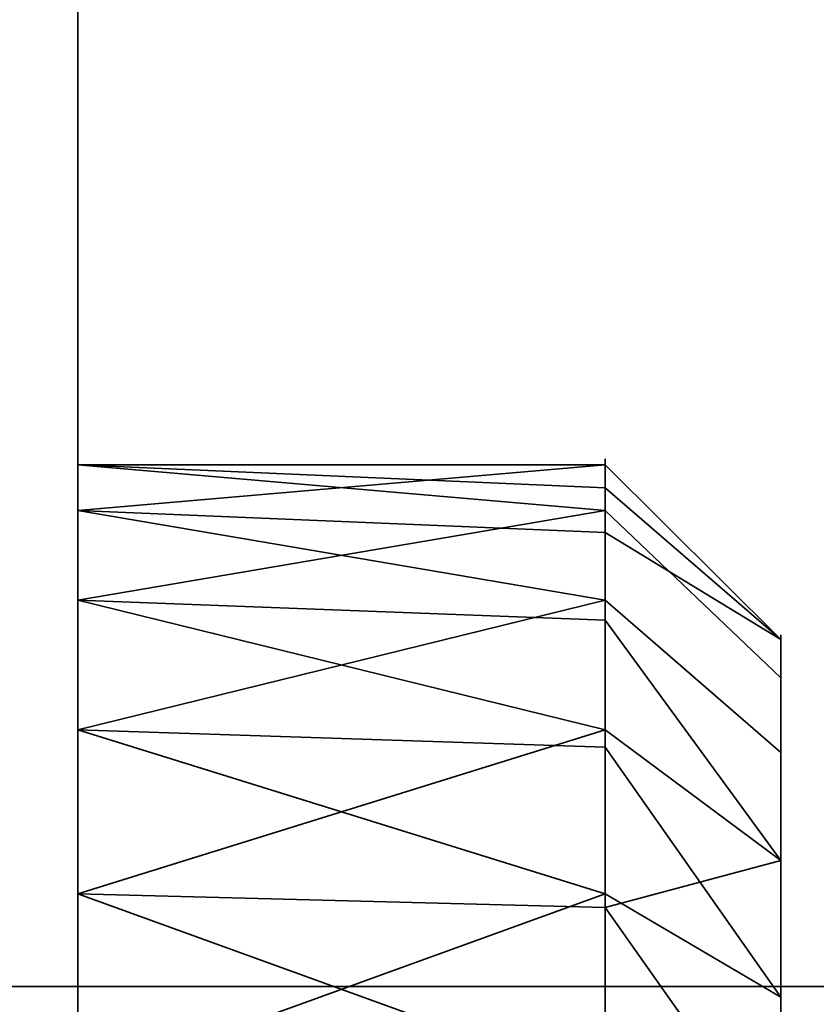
# Model space of a CAD drawing. Header units: millimetres. Extents: x -603 to 3703, y -115 to 193.
# Tile 191 of 256: x 437.33 to 439.6, y -18.05 to -15.25. Entities that reach past the tile are written whole.
import ezdxf

# ---------------------------------------------------------------- set-up
doc = ezdxf.new("R2010")
doc.units = ezdxf.units.MM
doc.layers.add('151', color=7, linetype='Continuous', true_color=0xffffff)

# ---------------------------------------------------------------- blocks, each defined once
blk = doc.blocks.new('UG_SURFACE_001')
at = {"layer": '151', "color": 252, "linetype": 'Continuous', "lineweight": 35}
for points in [[(603, -18, 2212.25), (603, 174.4, 2212.25), (-603, 174.4, 2212.25), (-603, -18, 2212.25)], [(-453, -18, 2062.2499), (-453, 174.4, 2062.2499), (453, 174.4, 2062.2499), (453, -18, 2062.2499)], [(603, -18, 2212.25), (-603, -18, 2212.25), (-453, -18, 2062.2499), (453, -18, 2062.2499)]]:
    blk.add_3dface(points, dxfattribs=at)
blk = doc.blocks.new('UG_SURFACE_035')
at = {"layer": '151', "color": 252, "linetype": 'Continuous', "lineweight": 35}
for points in [[(-468, -18, 2075.2499), (468, -18, 2075.2499), (466.5, -18, 2073.75), (-466.5, -18, 2073.75)], [(-468, -18, 2075.2499), (-468, -29.92, 2075.2499), (468, -29.92, 2075.2499), (468, -18, 2075.2499)], [(-466.5, -18, 2073.75), (466.5, -18, 2073.75), (466.5, -29.92, 2073.75), (-466.5, -29.92, 2073.75)]]:
    blk.add_3dface(points, dxfattribs=at)
blk = doc.blocks.new('UG_SURFACE_038')
at = {"layer": '151', "color": 252, "linetype": 'Continuous', "lineweight": 35}
for points in [[(435.5, -26, 331.25), (437.5, -26, 331.25), (437.5, -13, 331.25), (435.5, -13, 331.25)], [(435.5, -13, 322.25), (437.5, -13, 322.25), (437.5, -26, 322.25), (435.5, -26, 322.25)], [(437.5, -13, 331.25), (437.5, -17.7366, 329.1771), (437.5, -16.9019, 328.25)], [(437.5, -13, 322.25), (437.5, -16.6468, 325.8229), (437.5, -17.2706, 324.7426)], [(437.5, -16.9019, 328.25), (437.5, -16.5164, 327.0636), (437.5, -13, 331.25)], [(437.5, -16.5164, 327.0636), (437.5, -16.6468, 325.8229), (437.5, -13, 322.25), (437.5, -13, 331.25)], [(437.5, -20.1237, 329.6844), (437.5, -18.8763, 329.6844), (437.5, -13, 331.25), (437.5, -26, 331.25)], [(437.5, -18.8763, 329.6844), (437.5, -17.7366, 329.1771), (437.5, -13, 331.25)], [(437.5, -17.2706, 324.7426), (437.5, -18.2798, 324.0094), (437.5, -13, 322.25)], [(437.5, -26, 322.25), (437.5, -13, 322.25), (437.5, -19.5, 323.75), (437.5, -20.7202, 324.0094)], [(437.5, -18.2798, 324.0094), (437.5, -19.5, 323.75), (437.5, -13, 322.25)], [(437.5, -16.5164, 327.0636), (439, -16.5816, 327.0567), (439, -16.5164, 326.4364)], [(439, -16.5164, 326.4364), (437.5, -16.6468, 325.8229), (437.5, -16.5164, 327.0636)], [(437.5, -16.5164, 327.0636), (437.5, -16.9019, 328.25), (439, -16.6468, 327.677)], [(439, -16.6468, 327.677), (439, -16.5816, 327.0567), (437.5, -16.5164, 327.0636)], [(439, -16.5164, 326.4364), (439, -16.7092, 325.8432), (437.5, -16.6468, 325.8229)], [(439.5, -17.0137, 326.4887), (439, -16.5164, 326.4364), (439, -16.5816, 327.0567)], [(439, -16.7092, 325.8432), (439, -16.5164, 326.4364), (439.5, -17.0137, 326.4887)], [(439, -16.5816, 327.0567), (439, -16.6468, 327.677), (439.5, -17.1224, 327.5225), (439.5, -17.0137, 326.4887)], [(437.5, -17.2706, 324.7426), (437.5, -16.6468, 325.8229), (439, -16.9019, 325.25)], [(437.5, -16.6468, 325.8229), (439, -16.7092, 325.8432), (439, -16.9019, 325.25)], [(437.5, -16.9019, 328.25), (439, -16.9587, 328.2172), (439, -16.6468, 327.677)], [(439.5, -17.6421, 328.4228), (439.5, -17.1224, 327.5225), (439, -16.6468, 327.677), (439, -16.9587, 328.2172)], [(439.5, -17.0137, 326.4887), (439.5, -17.3349, 325.5), (439, -16.9019, 325.25), (439, -16.7092, 325.8432)], [(439, -17.2706, 328.7574), (437.5, -16.9019, 328.25), (437.5, -17.7366, 329.1771)], [(439, -17.2706, 328.7574), (439, -16.9587, 328.2172), (437.5, -16.9019, 328.25)], [(439, -16.9019, 325.25), (439, -17.3193, 324.7865), (437.5, -17.2706, 324.7426)], [(439, -17.3193, 324.7865), (439, -16.9019, 325.25), (439.5, -17.3349, 325.5), (439.5, -18.0305, 324.7274)], [(439, -16.9587, 328.2172), (439, -17.2706, 328.7574), (439.5, -17.6421, 328.4228)], [(439.5, -17.3349, 325.5), (439.5, -17.0137, 326.4887), (439.5, -17.1224, 327.5225), (439.5, -19.5, 326.75)], [(439.5, -17.1224, 327.5225), (439.5, -17.6421, 328.4228), (439.5, -18.4832, 329.0339), (439.5, -19.5, 326.75)], [(437.5, -17.2706, 324.7426), (439, -17.3193, 324.7865), (439, -17.7366, 324.3229)], [(439, -17.7366, 324.3229), (437.5, -18.2798, 324.0094), (437.5, -17.2706, 324.7426)], [(437.5, -17.7366, 329.1771), (439, -17.7752, 329.124), (439, -17.2706, 328.7574)], [(439.5, -18.4832, 329.0339), (439.5, -17.6421, 328.4228), (439, -17.2706, 328.7574), (439, -17.7752, 329.124)], [(439.5, -18.0305, 324.7274), (439, -17.7366, 324.3229), (439, -17.3193, 324.7865)], [(439.5, -19.5, 326.75), (439.5, -18.9802, 324.3046), (439.5, -18.0305, 324.7274), (439.5, -17.3349, 325.5)], [(439, -18.2798, 329.4906), (437.5, -17.7366, 329.1771), (437.5, -18.8763, 329.6844)], [(439, -18.2798, 329.4906), (439, -17.7752, 329.124), (437.5, -17.7366, 329.1771)], [(439, -17.7366, 324.3229), (439, -18.3065, 324.0693), (437.5, -18.2798, 324.0094)], [(439, -18.3065, 324.0693), (439, -17.7366, 324.3229), (439.5, -18.0305, 324.7274), (439.5, -18.9802, 324.3046)], [(439, -17.7752, 329.124), (439, -18.2798, 329.4906), (439.5, -18.4832, 329.0339)]]:
    blk.add_3dface(points, dxfattribs=at)
blk = doc.blocks.new('UG_SURFACE_044')
at = {"layer": '151', "color": 252, "linetype": 'Continuous', "lineweight": 35}
for points in [[(435.5, -26, 1516.25), (437.5, -26, 1516.25), (437.5, -13, 1516.25), (435.5, -13, 1516.25)], [(435.5, -13, 1507.25), (437.5, -13, 1507.25), (437.5, -26, 1507.25), (435.5, -26, 1507.25)], [(437.5, -13, 1516.25), (437.5, -26, 1516.25), (437.5, -20.1237, 1514.6844), (437.5, -18.8763, 1514.6844)], [(437.5, -13, 1507.25), (437.5, -13, 1516.25), (437.5, -16.5164, 1512.0636), (437.5, -16.6468, 1510.8229)], [(437.5, -13, 1516.25), (437.5, -16.9019, 1513.25), (437.5, -16.5164, 1512.0636)], [(437.5, -16.6468, 1510.8229), (437.5, -17.2706, 1509.7426), (437.5, -13, 1507.25)], [(437.5, -18.8763, 1514.6844), (437.5, -17.7366, 1514.1771), (437.5, -13, 1516.25)], [(437.5, -17.7366, 1514.1771), (437.5, -16.9019, 1513.25), (437.5, -13, 1516.25)], [(437.5, -17.2706, 1509.7426), (437.5, -18.2798, 1509.0094), (437.5, -13, 1507.25)], [(437.5, -26, 1507.25), (437.5, -13, 1507.25), (437.5, -19.5, 1508.75), (437.5, -20.7202, 1509.0094)], [(437.5, -18.2798, 1509.0094), (437.5, -19.5, 1508.75), (437.5, -13, 1507.25)], [(437.5, -16.6468, 1510.8229), (437.5, -16.5164, 1512.0636), (439, -16.5164, 1511.4365)], [(437.5, -16.5164, 1512.0636), (439, -16.5816, 1512.0567), (439, -16.5164, 1511.4365)], [(437.5, -16.5164, 1512.0636), (437.5, -16.9019, 1513.25), (439, -16.6468, 1512.6771)], [(439, -16.6468, 1512.6771), (439, -16.5816, 1512.0567), (437.5, -16.5164, 1512.0636)], [(439, -16.5164, 1511.4365), (439, -16.7092, 1510.8432), (437.5, -16.6468, 1510.8229)], [(439.5, -17.0137, 1511.4887), (439, -16.5164, 1511.4365), (439, -16.5816, 1512.0567)], [(439, -16.7092, 1510.8432), (439, -16.5164, 1511.4365), (439.5, -17.0137, 1511.4887)], [(439, -16.5816, 1512.0567), (439, -16.6468, 1512.6771), (439.5, -17.1224, 1512.5226), (439.5, -17.0137, 1511.4887)], [(437.5, -17.2706, 1509.7426), (437.5, -16.6468, 1510.8229), (439, -16.9019, 1510.25)], [(437.5, -16.6468, 1510.8229), (439, -16.7092, 1510.8432), (439, -16.9019, 1510.25)], [(437.5, -16.9019, 1513.25), (439, -16.9587, 1513.2172), (439, -16.6468, 1512.6771)], [(439.5, -17.6421, 1513.4228), (439.5, -17.1224, 1512.5226), (439, -16.6468, 1512.6771), (439, -16.9587, 1513.2172)], [(439.5, -17.0137, 1511.4887), (439.5, -17.3349, 1510.5), (439, -16.9019, 1510.25), (439, -16.7092, 1510.8432)], [(437.5, -16.9019, 1513.25), (437.5, -17.7366, 1514.1771), (439, -17.2706, 1513.7573)], [(439, -17.2706, 1513.7573), (439, -16.9587, 1513.2172), (437.5, -16.9019, 1513.25)], [(439, -16.9019, 1510.25), (439, -17.3193, 1509.7865), (437.5, -17.2706, 1509.7426)], [(439, -17.3193, 1509.7865), (439, -16.9019, 1510.25), (439.5, -17.3349, 1510.5), (439.5, -18.0305, 1509.7275)], [(439, -16.9587, 1513.2172), (439, -17.2706, 1513.7573), (439.5, -17.6421, 1513.4228)], [(439.5, -17.3349, 1510.5), (439.5, -17.0137, 1511.4887), (439.5, -17.1224, 1512.5226), (439.5, -19.5, 1511.75)], [(439.5, -17.1224, 1512.5226), (439.5, -17.6421, 1513.4228), (439.5, -18.4832, 1514.0339), (439.5, -19.5, 1511.75)], [(437.5, -17.2706, 1509.7426), (439, -17.3193, 1509.7865), (439, -17.7366, 1509.323)], [(439, -17.7366, 1509.323), (437.5, -18.2798, 1509.0094), (437.5, -17.2706, 1509.7426)], [(437.5, -17.7366, 1514.1771), (439, -17.7752, 1514.124), (439, -17.2706, 1513.7573)], [(439.5, -17.6421, 1513.4228), (439, -17.2706, 1513.7573), (439, -17.7752, 1514.124)], [(439.5, -18.0305, 1509.7275), (439, -17.7366, 1509.323), (439, -17.3193, 1509.7865)], [(439.5, -19.5, 1511.75), (439.5, -18.9802, 1509.3046), (439.5, -18.0305, 1509.7275), (439.5, -17.3349, 1510.5)], [(439, -17.7752, 1514.124), (439, -18.2798, 1514.4906), (439.5, -18.4832, 1514.0339), (439.5, -17.6421, 1513.4228)], [(439, -18.2798, 1514.4906), (437.5, -17.7366, 1514.1771), (437.5, -18.8763, 1514.6844)], [(439, -18.2798, 1514.4906), (439, -17.7752, 1514.124), (437.5, -17.7366, 1514.1771)], [(439, -17.7366, 1509.323), (439, -18.3065, 1509.0692), (437.5, -18.2798, 1509.0094)], [(439, -18.3065, 1509.0692), (439, -17.7366, 1509.323), (439.5, -18.0305, 1509.7275), (439.5, -18.9802, 1509.3046)]]:
    blk.add_3dface(points, dxfattribs=at)
blk = doc.blocks.new('UG_SURFACE_047')
at = {"layer": '151', "color": 252, "linetype": 'Continuous', "lineweight": 35}
for points in [[(435.5, -26, 1766.25), (437.5, -26, 1766.25), (437.5, -13, 1766.25), (435.5, -13, 1766.25)], [(435.5, -13, 1757.25), (437.5, -13, 1757.25), (437.5, -26, 1757.25), (435.5, -26, 1757.25)], [(437.5, -13, 1766.25), (437.5, -26, 1766.25), (437.5, -20.1237, 1764.6844), (437.5, -18.8763, 1764.6844)], [(437.5, -13, 1757.25), (437.5, -13, 1766.25), (437.5, -16.5164, 1762.0636), (437.5, -16.6468, 1760.8229)], [(437.5, -13, 1766.25), (437.5, -16.9019, 1763.25), (437.5, -16.5164, 1762.0636)], [(437.5, -16.6468, 1760.8229), (437.5, -17.2706, 1759.7426), (437.5, -13, 1757.25)], [(437.5, -18.8763, 1764.6844), (437.5, -17.7366, 1764.1771), (437.5, -13, 1766.25)], [(437.5, -17.7366, 1764.1771), (437.5, -16.9019, 1763.25), (437.5, -13, 1766.25)], [(437.5, -17.2706, 1759.7426), (437.5, -18.2798, 1759.0094), (437.5, -13, 1757.25)], [(437.5, -26, 1757.25), (437.5, -13, 1757.25), (437.5, -19.5, 1758.75), (437.5, -20.7202, 1759.0094)], [(437.5, -18.2798, 1759.0094), (437.5, -19.5, 1758.75), (437.5, -13, 1757.25)], [(437.5, -16.6468, 1760.8229), (437.5, -16.5164, 1762.0636), (439, -16.5164, 1761.4365)], [(437.5, -16.5164, 1762.0636), (439, -16.5816, 1762.0567), (439, -16.5164, 1761.4365)], [(437.5, -16.5164, 1762.0636), (437.5, -16.9019, 1763.25), (439, -16.6468, 1762.6771)], [(439, -16.6468, 1762.6771), (439, -16.5816, 1762.0567), (437.5, -16.5164, 1762.0636)], [(439, -16.5164, 1761.4365), (439, -16.7092, 1760.8432), (437.5, -16.6468, 1760.8229)], [(439.5, -17.0137, 1761.4887), (439, -16.5164, 1761.4365), (439, -16.5816, 1762.0567)], [(439, -16.7092, 1760.8432), (439, -16.5164, 1761.4365), (439.5, -17.0137, 1761.4887)], [(439, -16.5816, 1762.0567), (439, -16.6468, 1762.6771), (439.5, -17.1224, 1762.5226), (439.5, -17.0137, 1761.4887)], [(437.5, -17.2706, 1759.7426), (437.5, -16.6468, 1760.8229), (439, -16.9019, 1760.25)], [(437.5, -16.6468, 1760.8229), (439, -16.7092, 1760.8432), (439, -16.9019, 1760.25)], [(437.5, -16.9019, 1763.25), (439, -16.9587, 1763.2172), (439, -16.6468, 1762.6771)], [(439.5, -17.6421, 1763.4228), (439.5, -17.1224, 1762.5226), (439, -16.6468, 1762.6771), (439, -16.9587, 1763.2172)], [(439.5, -17.0137, 1761.4887), (439.5, -17.3349, 1760.5), (439, -16.9019, 1760.25), (439, -16.7092, 1760.8432)], [(437.5, -16.9019, 1763.25), (437.5, -17.7366, 1764.1771), (439, -17.2706, 1763.7573)], [(439, -17.2706, 1763.7573), (439, -16.9587, 1763.2172), (437.5, -16.9019, 1763.25)], [(439, -16.9019, 1760.25), (439, -17.3193, 1759.7865), (437.5, -17.2706, 1759.7426)], [(439, -17.3193, 1759.7865), (439, -16.9019, 1760.25), (439.5, -17.3349, 1760.5), (439.5, -18.0305, 1759.7275)], [(439, -16.9587, 1763.2172), (439, -17.2706, 1763.7573), (439.5, -17.6421, 1763.4228)], [(439.5, -17.3349, 1760.5), (439.5, -17.0137, 1761.4887), (439.5, -17.1224, 1762.5226), (439.5, -19.5, 1761.75)], [(439.5, -17.1224, 1762.5226), (439.5, -17.6421, 1763.4228), (439.5, -18.4832, 1764.0339), (439.5, -19.5, 1761.75)], [(437.5, -17.2706, 1759.7426), (439, -17.3193, 1759.7865), (439, -17.7366, 1759.323)], [(439, -17.7366, 1759.323), (437.5, -18.2798, 1759.0094), (437.5, -17.2706, 1759.7426)], [(437.5, -17.7366, 1764.1771), (439, -17.7752, 1764.124), (439, -17.2706, 1763.7573)], [(439.5, -17.6421, 1763.4228), (439, -17.2706, 1763.7573), (439, -17.7752, 1764.124)], [(439.5, -18.0305, 1759.7275), (439, -17.7366, 1759.323), (439, -17.3193, 1759.7865)], [(439.5, -19.5, 1761.75), (439.5, -18.9802, 1759.3046), (439.5, -18.0305, 1759.7275), (439.5, -17.3349, 1760.5)], [(439, -17.7752, 1764.124), (439, -18.2798, 1764.4906), (439.5, -18.4832, 1764.0339), (439.5, -17.6421, 1763.4228)], [(439, -18.2798, 1764.4906), (437.5, -17.7366, 1764.1771), (437.5, -18.8763, 1764.6844)], [(439, -18.2798, 1764.4906), (439, -17.7752, 1764.124), (437.5, -17.7366, 1764.1771)], [(439, -17.7366, 1759.323), (439, -18.3065, 1759.0692), (437.5, -18.2798, 1759.0094)], [(439, -18.3065, 1759.0692), (439, -17.7366, 1759.323), (439.5, -18.0305, 1759.7275), (439.5, -18.9802, 1759.3046)]]:
    blk.add_3dface(points, dxfattribs=at)

msp = doc.modelspace()

# ---------------------------------------------------------------- linework, layer by layer
at = {"layer": '151', "color": 252, "linetype": 'Continuous', "lineweight": 35, "true_color": 0x939598}
for p, q in [((437.5, -26, 322.25), (437.5, -13, 322.25)), ((437.5, -13, 331.25), (437.5, -26, 331.25)), ((437.5, -13, 1516.25), (437.5, -26, 1516.25)), ((437.5, -26, 1507.25), (437.5, -13, 1507.25)), ((437.5, -26, 1757.25), (437.5, -13, 1757.25)), ((437.5, -13, 1766.25), (437.5, -26, 1766.25)), ((-603, -18, 2212.25), (603, -18, 2212.25)), ((468, -18, 2075.25), (-468, -18, 2075.25)), ((466.5, -18, 2073.75), (-466.5, -18, 2073.75)), ((453, -18, 2062.25), (-453, -18, 2062.25))]:
    msp.add_line(p, q, dxfattribs=at)
at = {"layer": '151', "color": 252, "linetype": 'Continuous', "lineweight": 35, "true_color": 0x939598, "extrusion": (-1, 0, 0)}
for centre in [(19.5, 326.75, -437.5), (19.5, 1511.75, -437.5), (19.5, 1761.75, -437.5), (19.5, 326.75, -439), (19.5, 1511.75, -439), (19.5, 1761.75, -439)]:
    msp.add_circle(centre, 3, dxfattribs=at)
at = {"layer": '151', "color": 252, "linetype": 'Continuous', "lineweight": 35, "true_color": 0x939598, "extrusion": (1, 0, 0)}
for centre in [(-19.5, 326.75, 439.5), (-19.5, 1511.75, 439.5), (-19.5, 1761.75, 439.5)]:
    msp.add_circle(centre, 2.5, dxfattribs=at)
at = {"layer": '151', "color": 252, "linetype": 'Continuous', "lineweight": 35, "true_color": 0x939598}
for centre in [(433.5, -19.373, 314.75), (433.5, -19.373, 336.75), (433.5, -19.373, 1521.75), (433.5, -19.373, 1499.75), (433.5, -19.373, 1749.75), (433.5, -19.373, 1771.75)]:
    msp.add_arc(centre, 4, 0, 75.5225, dxfattribs=at)
at = {"layer": '151', "color": 252, "linetype": 'Continuous', "lineweight": 35, "true_color": 0x939598, "extrusion": (0, 0, -1)}
for centre in [(-433.5, -19.373, -338.75), (-433.5, -19.373, -316.75), (-433.5, -19.373, -1501.75), (-433.5, -19.373, -1523.75), (-433.5, -19.373, -1773.75), (-433.5, -19.373, -1751.75)]:
    msp.add_arc(centre, 4, 104.4775, 180, dxfattribs=at)

# ---------------------------------------------------------------- block references
at = {"layer": '151', "color": 252, "linetype": 'Continuous', "lineweight": 35, "true_color": 0x939598}
for name in ['UG_SURFACE_001', 'UG_SURFACE_035', 'UG_SURFACE_038', 'UG_SURFACE_044', 'UG_SURFACE_047']:
    msp.add_blockref(name, (0, 0), dxfattribs=at)

doc.saveas('drawing.dxf')
